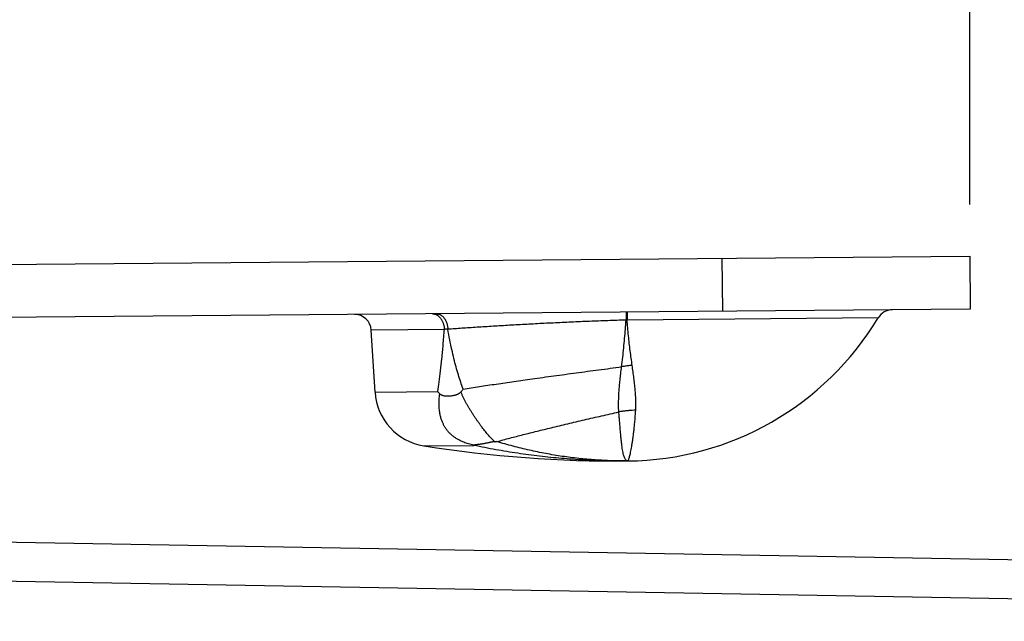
# Model space of a CAD drawing. Header units: inches. Extents: x 0 to 34, y 0 to 22.
# Tile 15 of 46: x 17.8 to 19, y 13.4 to 14.1. Entities that reach past the tile are written whole.
import ezdxf

# ---------------------------------------------------------------- set-up
doc = ezdxf.new("R2010")
doc.units = ezdxf.units.IN
doc.header["$LTSCALE"] = 1.87
doc.header["$MEASUREMENT"] = 0
doc.layers.get('0').update_dxf_attribs({"linetype": 'CONTINUOUS'})
doc.layers.add('DIMENSIONS', color=7, linetype='CONTINUOUS')
doc.styles.get("Standard").update_dxf_attribs({"font": 'txt', "width": 0.8})
doc.dimstyles.new('DIMSTYLE_1', dxfattribs={"dimtxt": 0.125, "dimasz": 0.1875, "dimexe": 0.18, "dimexo": 0.0625, "dimgap": 0.09, "dimtad": 0, "dimtih": 1, "dimtoh": 1, "dimdec": 3, "dimlfac": 0.5, "dimzin": 4, "dimdsep": 46, "dimtxsty": 'STANDARD', "dimblk": '_FILLED', "dimblk1": '_FILLED', "dimblk2": '_FILLED', "dimcen": 0.09, "dimadec": 0, "dimazin": 0, "dimtp": 0.01, "dimtm": 0.01, "dimtfac": 1, "dimtdec": 3, "dimtofl": 0, "dimtmove": 0, "dimatfit": 3, "dimldrblk": '_FILLED', "dimfxl": 1, "dimtolj": 1, "dimtzin": 4, "dimarcsym": 0})

# ---------------------------------------------------------------- blocks, each defined once
blk = doc.blocks.new('_FILLED')
at = {"color": 0, "linetype": 'BYBLOCK'}
blk.add_solid([(0, 0), (-1, 0.1667), (-1, -0.1667)], dxfattribs=at)
blk = doc.blocks.new('*D10')
at = {"layer": 'DIMENSIONS', "color": 2, "linetype": 'CONTINUOUS'}
for p, q in [((15.1691, 13.6009), (15.1691, 14.9983)), ((18.9605, 13.8777), (18.9605, 14.9983)), ((15.1691, 14.8733), (16.4522, 14.8733)), ((18.9605, 14.8733), (17.9022, 14.8733))]:
    blk.add_line(p, q, dxfattribs=at)
at = {"layer": 'DIMENSIONS', "color": 2, "linetype": 'CONTINUOUS', "xscale": 0.1875, "yscale": 0.1875, "zscale": 0.1875, "rotation": 180}
blk.add_blockref('_FILLED', (15.1691, 14.8733), dxfattribs=at)
at = {"layer": 'DIMENSIONS', "color": 2, "linetype": 'CONTINUOUS', "xscale": 0.1875, "yscale": 0.1875, "zscale": 0.1875}
blk.add_blockref('_FILLED', (18.9605, 14.8733), dxfattribs=at)
at = {"layer": 'DIMENSIONS', "color": 2, "linetype": 'CONTINUOUS', "width": 0.8}
for s, p in [('[', (17.1397, 14.8108)), (']', (17.7397, 14.8108)), ('1.896', (16.5147, 14.8108)), ('48.15', (17.2397, 14.8108))]:
    blk.add_text(s, height=0.125, dxfattribs=at).set_placement(p)

msp = doc.modelspace()

# ---------------------------------------------------------------- linework, layer by layer
at = {"color": 7, "linetype": 'CONTINUOUS'}
for p, q in [((16.7106, 13.7956), (18.9605, 13.8152)), ((18.6605, 13.8126), (18.661, 13.7486)), ((18.9605, 13.8152), (18.961, 13.7512)), ((18.961, 13.7512), (17.3155, 13.7368)), ((18.8495, 13.7407), (18.5457, 13.738)), ((18.3247, 13.7267), (18.2362, 13.7259)), ((18.2408, 13.6507), (18.2362, 13.7259)), ((18.2408, 13.6507), (18.3167, 13.6514)), ((18.2998, 13.5859), (18.3604, 13.5864)), ((17.4824, 13.475), (20.5817, 13.4209)), ((17.4816, 13.4278), (20.5809, 13.3737))]:
    msp.add_line(p, q, dxfattribs=at)
for centre, radius, start, end in [((18.8666, 13.7304), 0.02, 90.5, 149.0015), ((18.2162, 13.7247), 0.02, 3.5, 90.5), ((18.5435, 13.9245), 0.3569, 270.5, 329.0015), ((18.3107, 13.655), 0.07, 183.5, 261.0349), ((18.5335, 15.0675), 1.5, 261.0349, 270.4967)]:
    msp.add_arc(centre, radius, start, end, dxfattribs=at)
for points, knots in [([(18.5447, 13.7476), (18.5446, 13.7476), (18.5446, 13.7475), (18.5446, 13.7474), (18.5446, 13.7471), (18.5446, 13.7468), (18.5446, 13.7464), (18.5445, 13.7459), (18.5445, 13.7453), (18.5445, 13.7446), (18.5445, 13.7439), (18.5445, 13.7431), (18.5445, 13.7422), (18.5445, 13.7412), (18.5445, 13.7402), (18.5445, 13.7391), (18.5445, 13.7384), (18.5445, 13.738)], [0, 0, 0, 0, 0.00539, 0.020091, 0.044315, 0.077992, 0.120982, 0.173092, 0.234083, 0.303676, 0.381548, 0.46734, 0.560654, 0.661058, 0.768086, 0.881242, 1, 1, 1, 1]), ([(18.5457, 13.7476), (18.5456, 13.7476), (18.5457, 13.7475), (18.5456, 13.7474), (18.5457, 13.7471), (18.5457, 13.7468), (18.5457, 13.7464), (18.5457, 13.7459), (18.5457, 13.7453), (18.5457, 13.7447), (18.5457, 13.7439), (18.5457, 13.7431), (18.5457, 13.7422), (18.5457, 13.7413), (18.5457, 13.7402), (18.5457, 13.7391), (18.5457, 13.7384), (18.5457, 13.738)], [0, 0, 0, 0, 0.004858, 0.019387, 0.043525, 0.07716, 0.120136, 0.172255, 0.233276, 0.302915, 0.38085, 0.466721, 0.560129, 0.660642, 0.767794, 0.881089, 1, 1, 1, 1]), ([(18.3102, 13.7455), (18.3106, 13.7455), (18.3113, 13.7455), (18.3123, 13.7454), (18.3133, 13.7451), (18.3143, 13.7447), (18.3153, 13.7443), (18.3163, 13.7437), (18.3172, 13.7431), (18.3181, 13.7423), (18.3189, 13.7415), (18.3197, 13.7406), (18.3205, 13.7396), (18.3212, 13.7386), (18.3218, 13.7374), (18.3224, 13.7362), (18.323, 13.735), (18.3234, 13.7337), (18.3238, 13.7323), (18.3241, 13.731), (18.3244, 13.7296), (18.3246, 13.7281), (18.3246, 13.7272), (18.3247, 13.7267)], [0, 0, 0, 0, 0.039628, 0.079459, 0.119678, 0.160463, 0.201974, 0.244345, 0.287688, 0.332085, 0.377593, 0.424243, 0.472039, 0.520963, 0.570976, 0.622016, 0.674009, 0.726861, 0.780469, 0.834715, 0.889474, 0.944615, 1, 1, 1, 1]), ([(18.3153, 13.7456), (18.3156, 13.7456), (18.3163, 13.7455), (18.3172, 13.7454), (18.3182, 13.7451), (18.3191, 13.7448), (18.32, 13.7443), (18.3209, 13.7438), (18.3218, 13.7431), (18.3227, 13.7424), (18.3235, 13.7416), (18.3242, 13.7407), (18.3249, 13.7397), (18.3256, 13.7386), (18.3262, 13.7375), (18.3268, 13.7363), (18.3272, 13.7351), (18.3277, 13.7338), (18.3281, 13.7325), (18.3284, 13.7311), (18.3286, 13.7297), (18.3288, 13.7283), (18.3288, 13.7273), (18.3289, 13.7269)], [0, 0, 0, 0, 0.038217, 0.076673, 0.115596, 0.155198, 0.195667, 0.23716, 0.279805, 0.323695, 0.368891, 0.415424, 0.463294, 0.512477, 0.562923, 0.61456, 0.667298, 0.72103, 0.775637, 0.830983, 0.886927, 0.943318, 1, 1, 1, 1]), ([(18.5445, 13.738), (18.5408, 13.7379), (18.5335, 13.7376), (18.5224, 13.7372), (18.5113, 13.7368), (18.5003, 13.7364), (18.4892, 13.7359), (18.4782, 13.7354), (18.4672, 13.7349), (18.4563, 13.7344), (18.4455, 13.7339), (18.4349, 13.7333), (18.4243, 13.7328), (18.4139, 13.7322), (18.4037, 13.7316), (18.3936, 13.731), (18.3836, 13.7304), (18.3739, 13.7298), (18.3643, 13.7292), (18.355, 13.7286), (18.346, 13.728), (18.3373, 13.7274), (18.3317, 13.727), (18.3289, 13.7269)], [0, 0, 0, 0, 0.050914, 0.102109, 0.153471, 0.204885, 0.256236, 0.307414, 0.358304, 0.408796, 0.4588, 0.508262, 0.557137, 0.605402, 0.653033, 0.699979, 0.74617, 0.791489, 0.835792, 0.878933, 0.920769, 0.961166, 1, 1, 1, 1]), ([(18.5391, 13.6814), (18.5396, 13.6853), (18.5405, 13.6929), (18.5417, 13.7043), (18.5428, 13.7155), (18.5437, 13.7268), (18.5442, 13.7343), (18.5445, 13.738)], [0, 0, 0, 0, 0.203674, 0.404755, 0.603963, 0.802081, 1, 1, 1, 1]), ([(18.5457, 13.738), (18.5456, 13.738), (18.5453, 13.738), (18.5449, 13.738), (18.5446, 13.738), (18.5445, 13.738)], [0, 0, 0, 0, 0.333344, 0.666679, 1, 1, 1, 1]), ([(18.5519, 13.6832), (18.5515, 13.6861), (18.5506, 13.6919), (18.5495, 13.7007), (18.5484, 13.7098), (18.5474, 13.719), (18.5465, 13.7285), (18.546, 13.7348), (18.5457, 13.738)], [0, 0, 0, 0, 0.157499, 0.319026, 0.484318, 0.653096, 0.825078, 1, 1, 1, 1]), ([(18.3167, 13.6514), (18.3173, 13.6553), (18.3185, 13.6636), (18.3202, 13.6769), (18.3218, 13.6918), (18.3233, 13.7086), (18.3242, 13.7204), (18.3247, 13.7267)], [0, 0, 0, 0, 0.157428, 0.332733, 0.529168, 0.75033, 1, 1, 1, 1]), ([(18.3289, 13.7269), (18.3284, 13.7268), (18.3274, 13.7268), (18.326, 13.7268), (18.3251, 13.7267), (18.3247, 13.7267)], [0, 0, 0, 0, 0.339379, 0.672758, 1, 1, 1, 1]), ([(18.3474, 13.6544), (18.3464, 13.6572), (18.3443, 13.663), (18.3415, 13.672), (18.3388, 13.6814), (18.3361, 13.6915), (18.3336, 13.7025), (18.3311, 13.7143), (18.3296, 13.7226), (18.3289, 13.7269)], [0, 0, 0, 0, 0.120862, 0.245718, 0.376553, 0.515396, 0.664265, 0.825142, 1, 1, 1, 1]), ([(18.3474, 13.6544), (18.3507, 13.6549), (18.3572, 13.6559), (18.3671, 13.6575), (18.3772, 13.6591), (18.3876, 13.6606), (18.3981, 13.6622), (18.4089, 13.6637), (18.4198, 13.6653), (18.4315, 13.6669), (18.4439, 13.6687), (18.4572, 13.6705), (18.4706, 13.6723), (18.4841, 13.6741), (18.4978, 13.676), (18.5161, 13.6784), (18.5299, 13.6802), (18.5391, 13.6814)], [0, 0, 0, 0, 0.050609, 0.102442, 0.155432, 0.209515, 0.264626, 0.320699, 0.377669, 0.43547, 0.503688, 0.57282, 0.642746, 0.713343, 0.784489, 0.856062, 1, 1, 1, 1]), ([(18.5357, 13.6269), (18.5356, 13.6283), (18.5355, 13.6311), (18.5354, 13.6356), (18.5355, 13.6406), (18.5357, 13.646), (18.536, 13.652), (18.5365, 13.6584), (18.5372, 13.6655), (18.5381, 13.6733), (18.5387, 13.6786), (18.5391, 13.6814)], [0, 0, 0, 0, 0.074047, 0.156217, 0.24685, 0.34619, 0.454736, 0.573383, 0.703078, 0.844903, 1, 1, 1, 1]), ([(18.5519, 13.6832), (18.5505, 13.6831), (18.5476, 13.6828), (18.5433, 13.6822), (18.5405, 13.6817), (18.5391, 13.6814)], [0, 0, 0, 0, 0.333181, 0.666627, 1, 1, 1, 1]), ([(18.5562, 13.6289), (18.5563, 13.6302), (18.5564, 13.633), (18.5564, 13.6374), (18.5563, 13.6424), (18.556, 13.6479), (18.5555, 13.6541), (18.5548, 13.6609), (18.554, 13.668), (18.553, 13.6755), (18.5523, 13.6806), (18.5519, 13.6832)], [0, 0, 0, 0, 0.072325, 0.152663, 0.242888, 0.34505, 0.459784, 0.584143, 0.716038, 0.854863, 1, 1, 1, 1]), ([(18.3447, 13.6511), (18.3451, 13.6514), (18.3456, 13.6522), (18.3465, 13.6533), (18.3471, 13.654), (18.3474, 13.6544)], [0, 0, 0, 0, 0.337734, 0.668339, 1, 1, 1, 1]), ([(18.319, 13.6488), (18.3187, 13.6491), (18.3182, 13.6497), (18.3175, 13.6505), (18.317, 13.6511), (18.3167, 13.6514)], [0, 0, 0, 0, 0.347702, 0.680956, 1, 1, 1, 1]), ([(18.3605, 13.5866), (18.3593, 13.5868), (18.3571, 13.5873), (18.3539, 13.5882), (18.351, 13.5891), (18.3483, 13.5901), (18.3461, 13.5911), (18.3441, 13.592), (18.3423, 13.5929), (18.3406, 13.5939), (18.3389, 13.5949), (18.3374, 13.5959), (18.336, 13.5969), (18.3346, 13.5978), (18.3335, 13.5989), (18.3323, 13.6), (18.3311, 13.6011), (18.3298, 13.6025), (18.3286, 13.6039), (18.3275, 13.6054), (18.3265, 13.6068), (18.3254, 13.6083), (18.3245, 13.6098), (18.3238, 13.6114), (18.323, 13.613), (18.3222, 13.6147), (18.3215, 13.6165), (18.3208, 13.6184), (18.3203, 13.6205), (18.3197, 13.6228), (18.3192, 13.6252), (18.3188, 13.628), (18.3184, 13.6311), (18.3183, 13.6344), (18.3182, 13.638), (18.3183, 13.6416), (18.3186, 13.6452), (18.3189, 13.6476), (18.319, 13.6488)], [0, 0, 0, 0, 0.040678, 0.080881, 0.118329, 0.151438, 0.18042, 0.206077, 0.22978, 0.252957, 0.275937, 0.297705, 0.318329, 0.338462, 0.356243, 0.374423, 0.394873, 0.416737, 0.438914, 0.460933, 0.482609, 0.50386, 0.524591, 0.544931, 0.566041, 0.588193, 0.6114, 0.635608, 0.661059, 0.688386, 0.718338, 0.751697, 0.788696, 0.828759, 0.871108, 0.914565, 0.957868, 1, 1, 1, 1]), ([(18.3447, 13.6511), (18.3446, 13.6509), (18.3444, 13.6507), (18.3439, 13.6502), (18.3434, 13.6498), (18.3428, 13.6494), (18.3422, 13.649), (18.3414, 13.6485), (18.3405, 13.6481), (18.3395, 13.6477), (18.3383, 13.6473), (18.3371, 13.6469), (18.3356, 13.6465), (18.3339, 13.6462), (18.3322, 13.6459), (18.3304, 13.6458), (18.3287, 13.6457), (18.3272, 13.6458), (18.3259, 13.6459), (18.3247, 13.6461), (18.3237, 13.6463), (18.3228, 13.6466), (18.322, 13.6468), (18.3213, 13.6471), (18.3207, 13.6474), (18.3202, 13.6477), (18.3197, 13.6481), (18.3193, 13.6484), (18.3191, 13.6486), (18.319, 13.6488)], [0, 0, 0, 0, 0.01948, 0.040848, 0.064464, 0.090594, 0.119449, 0.151468, 0.186947, 0.2261, 0.269491, 0.318066, 0.372631, 0.433142, 0.498672, 0.565312, 0.626928, 0.681475, 0.729357, 0.771376, 0.80849, 0.841658, 0.87147, 0.898262, 0.922421, 0.944433, 0.964506, 0.98291, 1, 1, 1, 1]), ([(18.3858, 13.5909), (18.3853, 13.5913), (18.3843, 13.5921), (18.3828, 13.5935), (18.3812, 13.5951), (18.3796, 13.5968), (18.3779, 13.5988), (18.3761, 13.6009), (18.3742, 13.6032), (18.3723, 13.6056), (18.3704, 13.6081), (18.3684, 13.6108), (18.3665, 13.6135), (18.3645, 13.6163), (18.3625, 13.6192), (18.3605, 13.6222), (18.3584, 13.6253), (18.3564, 13.6285), (18.3544, 13.6317), (18.3525, 13.6349), (18.3507, 13.6382), (18.349, 13.6414), (18.3475, 13.6447), (18.346, 13.6479), (18.3452, 13.65), (18.3447, 13.6511)], [0, 0, 0, 0, 0.02514, 0.053079, 0.083612, 0.116549, 0.151809, 0.189496, 0.229591, 0.271821, 0.31572, 0.360724, 0.406628, 0.453407, 0.50133, 0.55051, 0.600918, 0.652196, 0.7039, 0.755472, 0.80646, 0.85657, 0.905653, 0.953532, 1, 1, 1, 1]), ([(18.5562, 13.6289), (18.5548, 13.6289), (18.552, 13.6288), (18.5479, 13.6285), (18.5438, 13.6281), (18.5397, 13.6276), (18.537, 13.6272), (18.5357, 13.6269)], [0, 0, 0, 0, 0.200891, 0.40144, 0.601543, 0.801096, 1, 1, 1, 1]), ([(18.5466, 13.5676), (18.5467, 13.5676), (18.547, 13.5679), (18.5474, 13.5686), (18.5478, 13.5697), (18.5483, 13.5712), (18.5488, 13.5731), (18.5494, 13.5755), (18.55, 13.5783), (18.5507, 13.5816), (18.5513, 13.5852), (18.552, 13.5893), (18.5527, 13.5938), (18.5533, 13.5987), (18.554, 13.604), (18.5546, 13.6097), (18.5552, 13.6157), (18.5557, 13.6222), (18.556, 13.6266), (18.5562, 13.6289)], [0, 0, 0, 0, 0.00631, 0.018441, 0.037207, 0.062779, 0.095191, 0.134448, 0.180552, 0.233468, 0.293113, 0.359398, 0.432236, 0.511526, 0.597148, 0.688967, 0.78683, 0.890568, 1, 1, 1, 1]), ([(18.3882, 13.591), (18.3908, 13.5917), (18.396, 13.5932), (18.4038, 13.5953), (18.4119, 13.5973), (18.42, 13.5994), (18.4283, 13.6015), (18.4368, 13.6036), (18.4453, 13.6057), (18.4543, 13.6079), (18.4639, 13.6102), (18.4739, 13.6126), (18.484, 13.615), (18.4943, 13.6174), (18.5045, 13.6198), (18.5184, 13.6229), (18.5288, 13.6253), (18.5357, 13.6269)], [0, 0, 0, 0, 0.052634, 0.10629, 0.160917, 0.216462, 0.272872, 0.330093, 0.388073, 0.446757, 0.513962, 0.581909, 0.650506, 0.71966, 0.789279, 0.859271, 1, 1, 1, 1]), ([(18.5463, 13.5676), (18.546, 13.5676), (18.5454, 13.5678), (18.5445, 13.5684), (18.5436, 13.5695), (18.5428, 13.571), (18.5421, 13.5729), (18.5414, 13.5752), (18.5408, 13.5779), (18.5402, 13.5811), (18.5397, 13.5846), (18.5392, 13.5886), (18.5387, 13.5929), (18.5382, 13.5977), (18.5377, 13.6028), (18.5373, 13.6083), (18.5368, 13.6142), (18.5362, 13.6204), (18.5359, 13.6247), (18.5357, 13.6269)], [0, 0, 0, 0, 0.011596, 0.030089, 0.052235, 0.07939, 0.112277, 0.151298, 0.196682, 0.248535, 0.306876, 0.371689, 0.44294, 0.520565, 0.604463, 0.694511, 0.790562, 0.892452, 1, 1, 1, 1]), ([(18.3605, 13.5866), (18.3604, 13.5866), (18.3604, 13.5865), (18.3604, 13.5865), (18.3604, 13.5864), (18.3604, 13.5864)], [0, 0, 0, 0, 0.356098, 0.690361, 1, 1, 1, 1]), ([(18.5463, 13.5676), (18.5375, 13.5675), (18.5198, 13.5676), (18.4932, 13.5686), (18.4665, 13.5705), (18.4399, 13.5732), (18.4133, 13.5767), (18.3868, 13.5811), (18.3692, 13.5845), (18.3604, 13.5864)], [0, 0, 0, 0, 0.140828, 0.28354, 0.426347, 0.569329, 0.712556, 0.856091, 1, 1, 1, 1]), ([(18.3858, 13.5909), (18.3856, 13.5909), (18.3854, 13.5909), (18.3849, 13.5908), (18.3844, 13.5908), (18.3839, 13.5907), (18.3833, 13.5906), (18.3826, 13.5905), (18.3819, 13.5903), (18.3811, 13.5902), (18.3803, 13.59), (18.3794, 13.5898), (18.3783, 13.5896), (18.3772, 13.5894), (18.376, 13.5891), (18.3747, 13.5889), (18.3732, 13.5886), (18.3717, 13.5883), (18.3701, 13.5881), (18.3687, 13.5878), (18.3675, 13.5876), (18.3664, 13.5875), (18.3654, 13.5874), (18.3646, 13.5873), (18.3639, 13.5872), (18.3633, 13.5871), (18.3627, 13.587), (18.3623, 13.587), (18.3619, 13.5869), (18.3615, 13.5869), (18.3612, 13.5868), (18.361, 13.5868), (18.3608, 13.5868), (18.3607, 13.5867), (18.3606, 13.5867), (18.3605, 13.5867), (18.3605, 13.5866), (18.3605, 13.5866)], [0, 0, 0, 0, 0.015539, 0.032866, 0.052129, 0.073367, 0.096701, 0.122383, 0.150547, 0.181316, 0.214997, 0.25188, 0.292236, 0.336343, 0.384471, 0.437465, 0.496036, 0.558602, 0.620926, 0.676889, 0.725517, 0.767753, 0.80461, 0.836846, 0.864972, 0.889439, 0.910636, 0.928927, 0.944589, 0.957893, 0.969065, 0.978249, 0.985613, 0.991349, 0.99554, 0.998328, 1, 1, 1, 1]), ([(18.3858, 13.5909), (18.386, 13.5909), (18.3866, 13.5909), (18.3874, 13.591), (18.388, 13.591), (18.3882, 13.591)], [0, 0, 0, 0, 0.346653, 0.680562, 1, 1, 1, 1]), ([(18.5463, 13.5676), (18.5398, 13.5675), (18.5268, 13.5677), (18.5071, 13.5687), (18.4872, 13.5705), (18.4673, 13.573), (18.4473, 13.5764), (18.4275, 13.5805), (18.4077, 13.5853), (18.3947, 13.5891), (18.3882, 13.591)], [0, 0, 0, 0, 0.12028, 0.243904, 0.368519, 0.493953, 0.620017, 0.746516, 0.873246, 1, 1, 1, 1])]:
    msp.add_open_spline(points, degree=3, knots=knots, dxfattribs=at)
for points in [[(18.5465, 13.5676), (18.5464, 13.5676), (18.5463, 13.5676), (18.5463, 13.5676)], [(18.5465, 13.5676), (18.5464, 13.5676), (18.5463, 13.5676), (18.5463, 13.5676)], [(18.5465, 13.5676), (18.5464, 13.5676), (18.5463, 13.5676), (18.5463, 13.5676)], [(18.5466, 13.5676), (18.5466, 13.5676), (18.5465, 13.5676), (18.5465, 13.5676)], [(18.5466, 13.5676), (18.5466, 13.5676), (18.5465, 13.5676), (18.5465, 13.5676)]]:
    msp.add_open_spline(points, degree=3, dxfattribs=at)

# ---------------------------------------------------------------- dimensions: what is measured, and where the dimension line sits
at = {"layer": 'DIMENSIONS', "color": 2, "linetype": 'CONTINUOUS'}
dim = msp.add_linear_dim(base=(18.9605, 14.8733), p1=(15.1691, 13.6009), p2=(18.9605, 13.8777), dimstyle='DIMSTYLE_1', dxfattribs=at)
dim.commit()
dim.dimension.update_dxf_attribs({"geometry": '*D10', "text_midpoint": (17.1772, 14.8733), "dimtype": 160})

doc.saveas('drawing.dxf')
